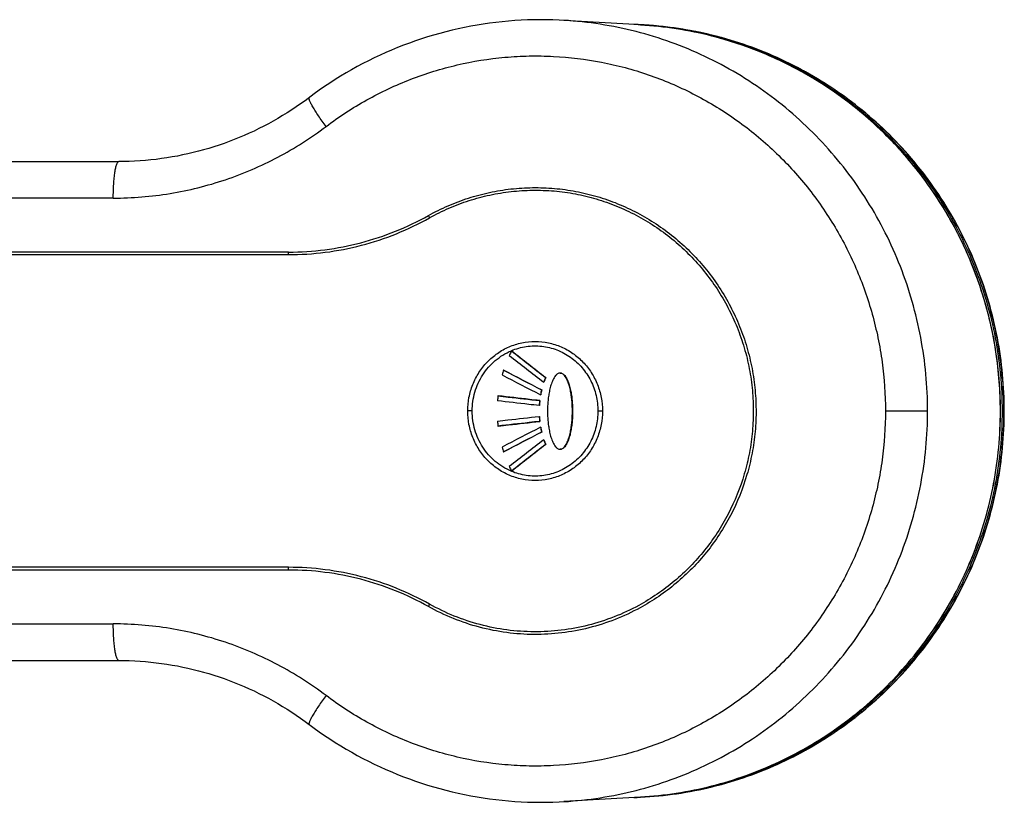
# Model space of a CAD drawing. Header units: millimetres. Extents: x 290 to 825, y 194 to 728.
# Tile 22 of 25: x 763 to 825, y 351 to 400. Entities that reach past the tile are written whole.
import ezdxf

# ---------------------------------------------------------------- set-up
doc = ezdxf.new("R2010")
doc.units = ezdxf.units.MM
doc.header["$LTSCALE"] = 65.395
doc.layers.get('0').update_dxf_attribs({"linetype": 'CONTINUOUS'})

msp = doc.modelspace()

# ---------------------------------------------------------------- linework, layer by layer
at = {"color": 7, "linetype": 'CONTINUOUS'}
for p, q in [((801.91, 399.29), (797.162, 399.571)), ((801.926, 399.297), (801.91, 399.298)), ((801.926, 399.297), (801.91, 399.298)), ((696.831, 390.808), (769.521, 390.808)), ((780.065, 385.191), (735.057, 385.192)), ((793.92, 379.052), (793.905, 379.052)), ((793.429, 377.864), (793.415, 377.864)), ((796.016, 377.411), (796.031, 377.411)), ((795.77, 376.637), (795.785, 376.637)), ((795.922, 377.115), (795.908, 377.115)), ((793.082, 376.265), (793.067, 376.265)), ((795.72, 376.332), (795.706, 376.332)), ((795.64, 375.663), (795.625, 375.663)), ((795.652, 375.972), (795.667, 375.972)), ((795.625, 374.991), (795.64, 374.991)), ((793.067, 374.389), (793.082, 374.389)), ((795.667, 374.682), (795.652, 374.682)), ((795.706, 374.322), (795.72, 374.322)), ((795.785, 374.017), (795.77, 374.017)), ((795.907, 373.538), (795.922, 373.538)), ((796.031, 373.243), (796.016, 373.243)), ((793.414, 372.79), (793.429, 372.79)), ((793.905, 371.601), (793.92, 371.601)), ((780.065, 365.458), (735.057, 365.458)), ((769.521, 359.845), (769.521, 359.845)), ((801.91, 351.363), (797.162, 351.082)), ((801.91, 351.355), (801.926, 351.356)), ((801.91, 351.355), (801.926, 351.356))]:
    msp.add_line(p, q, dxfattribs=at)
at = {"color": 9, "linetype": 'CONTINUOUS'}
for p, q in [((769.181, 388.54), (696.491, 388.54)), ((735.05, 385.03), (780.058, 385.03)), ((791.467, 375.327), (791.189, 375.327)), ((799.273, 375.327), (799.555, 375.327)), ((817.126, 375.327), (819.743, 375.327)), ((824.485, 375.3), (824.485, 375.327)), ((780.057, 365.624), (735.049, 365.624)), ((696.491, 362.113), (769.181, 362.113)), ((801.91, 351.355), (801.926, 351.356))]:
    msp.add_line(p, q, dxfattribs=at)
at = {"color": 7, "linetype": 'CONTINUOUS'}
for points in [[(797.162, 399.571), (796.876, 399.586), (796.482, 399.601), (796.087, 399.61), (795.693, 399.612), (795.299, 399.608), (794.904, 399.597), (794.51, 399.58), (794.116, 399.556), (793.723, 399.525), (793.33, 399.488), (792.938, 399.445), (792.546, 399.395), (792.155, 399.339), (791.766, 399.276), (791.377, 399.206), (790.99, 399.131), (790.603, 399.048), (790.218, 398.96), (789.835, 398.865), (789.453, 398.764), (789.073, 398.656), (788.694, 398.542), (788.318, 398.422), (787.943, 398.296), (787.57, 398.163), (787.2, 398.025), (786.832, 397.88), (786.466, 397.729), (786.103, 397.572), (785.743, 397.409), (785.385, 397.241), (785.03, 397.066), (784.678, 396.885), (784.329, 396.699), (783.982, 396.507), (783.639, 396.309), (783.299, 396.105), (782.962, 395.896), (782.629, 395.681), (782.3, 395.461), (781.974, 395.236), (781.652, 395.005)], [(781.652, 395.005), (781.087, 394.587), (780.814, 394.391), (780.538, 394.201), (780.259, 394.015), (779.977, 393.834), (779.691, 393.657), (779.403, 393.486), (779.112, 393.319), (778.818, 393.158), (778.522, 393.002), (778.223, 392.85), (777.921, 392.704), (777.617, 392.563), (777.311, 392.427), (777.003, 392.296), (776.692, 392.171), (776.38, 392.051), (776.065, 391.936), (775.749, 391.827), (775.431, 391.723), (775.111, 391.625), (774.789, 391.532), (774.466, 391.445), (774.142, 391.363), (773.816, 391.286), (773.489, 391.216), (773.161, 391.151), (772.832, 391.091), (772.502, 391.037), (772.172, 390.989), (771.84, 390.946), (771.508, 390.91), (771.175, 390.878), (770.842, 390.853), (770.508, 390.833), (770.175, 390.819), (769.841, 390.811), (769.521, 390.808)], [(677.378, 359.847), (687.782, 359.845), (769.521, 359.845)], [(769.521, 359.845), (769.842, 359.842), (770.176, 359.834), (770.509, 359.82), (770.843, 359.8), (771.176, 359.775), (771.509, 359.743), (771.841, 359.707), (772.173, 359.664), (772.503, 359.616), (772.833, 359.562), (773.162, 359.502), (773.491, 359.437), (773.817, 359.367), (774.143, 359.29), (774.467, 359.208), (774.79, 359.121), (775.112, 359.028), (775.432, 358.93), (775.75, 358.826), (776.066, 358.716), (776.381, 358.602), (776.693, 358.482), (777.004, 358.356), (777.312, 358.226), (777.618, 358.09), (777.922, 357.949), (778.224, 357.803), (778.523, 357.651), (778.819, 357.495), (779.113, 357.333), (779.404, 357.167), (779.692, 356.995), (779.977, 356.819), (780.26, 356.638), (780.539, 356.452), (780.815, 356.261), (781.088, 356.066)], [(781.088, 356.066), (781.653, 355.648), (781.975, 355.417), (782.301, 355.191), (782.63, 354.971), (782.963, 354.757), (783.3, 354.547), (783.64, 354.344), (783.983, 354.146), (784.33, 353.954), (784.679, 353.767), (785.031, 353.587), (785.386, 353.412), (785.744, 353.243), (786.104, 353.081), (786.467, 352.924), (786.833, 352.773), (787.201, 352.628), (787.571, 352.49), (787.944, 352.357), (788.319, 352.231), (788.695, 352.111), (789.074, 351.997), (789.454, 351.889), (789.836, 351.788), (790.219, 351.693), (790.604, 351.605), (790.99, 351.522), (791.378, 351.447), (791.766, 351.377), (792.156, 351.315), (792.547, 351.258), (792.938, 351.208), (793.331, 351.165), (793.724, 351.128), (794.117, 351.097), (794.511, 351.074), (794.905, 351.056), (795.299, 351.045), (795.694, 351.041), (796.088, 351.043), (796.482, 351.052), (796.876, 351.067), (797.162, 351.082)]]:
    msp.add_lwpolyline(points, dxfattribs=at)
for centre, radius, start, end in [((800.748, 375.806), 23.52, 87.1683, 88.17704), ((801.275, 375.313), 8.264, 153.09626, 155.22452), ((1069.544, 731.263), 447.246, 231.95343, 232.29601), ((1070.387, 732.321), 448.589, 231.95332, 232.29487), ((1071.209, 733.401), 450.256, 231.96245, 232.30676), ((801.251, 375.323), 8.238, 162.03188, 164.15487), ((1069.538, 904.879), 594.97, 242.348238, 242.604), ((1070.394, 906.486), 596.783, 242.348277, 242.603258), ((1071.197, 908.058), 598.856, 242.354275, 242.611003), ((801.239, 375.322), 5.625, 158.20053, 161.40551), ((801.253, 375.322), 5.624, 158.19954, 161.40465), ((801.227, 375.326), 5.612, 166.48927, 169.66661), ((801.241, 375.326), 5.612, 166.48862, 169.6661), ((801.234, 375.326), 8.22, 173.44731, 175.60858), ((801.221, 375.327), 5.606, 173.38802, 176.55774), ((801.235, 375.327), 5.606, 173.38769, 176.55757), ((801.221, 375.327), 5.606, 183.43921, 186.60893), ((801.235, 375.327), 5.606, 183.43938, 186.60925), ((801.234, 375.327), 8.22, 184.38836, 186.54964), ((1068.595, -152.42), 593.233, 117.387342, 117.64651), ((801.227, 375.328), 5.612, 190.33034, 193.50768), ((801.241, 375.328), 5.612, 190.33085, 193.50833), ((1069.949, -155.024), 595.868, 117.39578, 117.651162), ((1067.797, -150.857), 591.171, 117.39512, 117.652529), ((801.251, 375.331), 8.238, 195.84209, 197.96508), ((1068.986, 20.102), 446.642, 127.69109, 128.03819), ((1070.317, 18.388), 448.512, 127.70374, 128.04537), ((1068.167, 21.178), 444.98, 127.70302, 128.04735), ((801.239, 375.332), 5.625, 198.59145, 201.79643), ((801.253, 375.332), 5.624, 198.59231, 201.79742), ((801.275, 375.34), 8.264, 204.77245, 206.90071), ((800.748, 374.847), 23.52, 271.82296, 272.8317)]:
    msp.add_arc(centre, radius, start, end, dxfattribs=at)
at = {"color": 9, "linetype": 'CONTINUOUS'}
for centre, radius, start, end in [((800.748, 375.851), 23.476, 87.51681, 88.13385), ((800.748, 375.849), 23.478, 87.16295, 87.51681), ((800.634, 375.848), 23.478, 86.88389, 87.22997), ((800.748, 375.848), 23.479, 86.99114, 87.16295), ((800.524, 375.849), 23.482, 85.8994, 86.61536), ((800.748, 375.847), 23.479, 86.57483, 86.99114), ((800.748, 375.848), 23.479, 86.02023, 86.57483), ((800.519, 375.814), 23.517, 69.66787, 85.89505), ((800.748, 375.848), 23.478, 85.63793, 86.02023), ((800.748, 375.845), 23.481, 85.04665, 85.63792), ((800.748, 375.844), 23.483, 84.70569, 85.04666), ((800.748, 374.803), 23.477, 271.8625, 272.83705), ((800.634, 374.805), 23.478, 272.77003, 273.11611)]:
    msp.add_arc(centre, radius, start, end, dxfattribs=at)
for points, knots in [([(819.743, 375.327), (819.743, 376.092), (819.672, 377.622), (819.352, 379.897), (818.821, 382.131), (818.085, 384.304), (817.15, 386.398), (816.024, 388.392), (814.717, 390.27), (813.241, 392.014), (811.608, 393.61), (809.834, 395.042), (807.934, 396.298), (805.924, 397.367), (803.824, 398.24), (801.65, 398.907), (799.424, 399.364), (797.917, 399.526), (797.162, 399.571)], [0, 0, 0, 0, 0.062873, 0.125731, 0.188558, 0.25134, 0.314067, 0.376729, 0.439321, 0.50184, 0.564286, 0.626664, 0.688979, 0.751241, 0.813462, 0.875653, 0.937828, 1, 1, 1, 1]), ([(801.91, 399.292), (802.659, 399.251), (804.154, 399.098), (806.364, 398.654), (808.523, 398.001), (810.61, 397.144), (812.608, 396.091), (814.499, 394.851), (816.265, 393.436), (817.89, 391.859), (819.36, 390.133), (820.662, 388.274), (821.785, 386.298), (822.717, 384.225), (823.451, 382.071), (823.98, 379.857), (824.299, 377.602), (824.37, 376.085), (824.37, 375.327)], [0, 0, 0, 0, 0.062149, 0.124318, 0.186517, 0.248757, 0.311048, 0.373395, 0.435804, 0.498278, 0.560818, 0.62342, 0.686082, 0.748797, 0.811556, 0.874351, 0.937169, 1, 1, 1, 1]), ([(824.485, 375.327), (824.485, 376.066), (824.417, 377.546), (824.113, 379.745), (823.61, 381.908), (822.912, 384.014), (822.024, 386.046), (820.954, 387.986), (819.712, 389.818), (818.307, 391.526), (816.753, 393.097), (815.062, 394.515), (813.249, 395.769), (811.328, 396.849), (809.318, 397.745), (807.234, 398.449), (805.095, 398.956), (803.643, 399.159), (802.915, 399.226)], [0, 0, 0, 0, 0.062822, 0.125632, 0.188419, 0.251173, 0.313884, 0.376545, 0.439148, 0.50169, 0.564169, 0.626585, 0.688939, 0.751236, 0.813481, 0.875684, 0.937854, 1, 1, 1, 1]), ([(824.264, 375.327), (824.264, 376.545), (824.08, 378.986), (823.258, 382.559), (821.908, 385.965), (820.062, 389.125), (817.763, 391.965), (815.064, 394.419), (812.028, 396.431), (809.823, 397.446), (808.69, 397.866)], [0, 0, 0, 0, 0.125497, 0.250931, 0.376246, 0.501396, 0.62635, 0.751094, 0.875636, 1, 1, 1, 1]), ([(782.39, 392.984), (783.194, 393.591), (784.464, 394.419), (786.257, 395.337), (788.107, 396.128), (790.514, 396.871), (793, 397.27), (795.005, 397.379), (797.011, 397.347), (799.508, 397.043), (802.422, 396.263), (805.201, 395.083), (807.791, 393.526), (810.143, 391.622), (811.868, 389.777), (813.086, 388.169), (814.193, 386.477), (815.356, 384.224), (816.202, 381.832), (816.679, 379.862), (817.022, 377.863), (817.126, 376.34), (817.126, 375.327)], [0, 0, 0, 0, 0.06252, 0.093765, 0.124989, 0.187342, 0.249628, 0.280772, 0.311908, 0.37413, 0.43636, 0.498629, 0.560964, 0.623387, 0.685913, 0.717235, 0.748584, 0.811322, 0.874148, 0.905605, 0.937075, 1, 1, 1, 1]), ([(782.39, 392.984), (782.309, 393.095), (782.152, 393.312), (781.932, 393.631), (781.738, 393.927), (781.598, 394.155), (781.505, 394.319), (781.449, 394.424), (781.403, 394.517), (781.368, 394.597), (781.345, 394.663), (781.334, 394.709), (781.331, 394.739), (781.333, 394.756), (781.337, 394.769), (781.343, 394.776), (781.346, 394.778)], [0, 0, 0, 0, 0.196504, 0.382746, 0.55258, 0.700441, 0.764611, 0.821582, 0.870929, 0.912321, 0.945555, 0.970637, 0.980254, 0.988101, 0.994489, 1, 1, 1, 1]), ([(769.181, 388.54), (770.36, 388.54), (772.722, 388.732), (775.597, 389.447), (777.805, 390.292), (779.407, 391.057), (780.944, 391.95), (781.917, 392.627), (782.39, 392.984)], [0, 0, 0, 0, 0.249446, 0.499116, 0.624177, 0.749338, 0.87461, 1, 1, 1, 1]), ([(769.181, 388.54), (769.182, 388.688), (769.186, 388.978), (769.206, 389.399), (769.236, 389.787), (769.271, 390.082), (769.305, 390.29), (769.332, 390.422), (769.36, 390.536), (769.389, 390.631), (769.419, 390.706), (769.447, 390.755), (769.47, 390.783), (769.487, 390.797), (769.504, 390.806), (769.516, 390.808), (769.521, 390.808)], [0, 0, 0, 0, 0.189957, 0.372404, 0.540634, 0.688531, 0.753184, 0.810882, 0.86117, 0.903711, 0.938338, 0.965161, 0.975855, 0.984965, 0.992834, 1, 1, 1, 1]), ([(788.824, 387.318), (789.213, 387.536), (790.014, 387.933), (791.267, 388.406), (792.56, 388.752), (793.88, 388.969), (795.215, 389.052), (796.551, 389.003), (797.875, 388.821), (799.175, 388.507), (800.438, 388.066), (801.652, 387.502), (802.804, 386.819), (803.885, 386.025), (804.882, 385.127), (805.788, 384.134), (806.593, 383.055), (807.288, 381.902), (807.869, 380.685), (808.328, 379.417), (808.663, 378.108), (808.868, 376.773), (808.943, 375.423), (808.887, 374.073), (808.7, 372.735), (808.279, 370.986), (807.438, 368.892), (806.206, 367.004), (805.017, 365.663), (804.032, 364.751), (802.963, 363.942), (802.2, 363.475), (801.809, 363.262)], [0, 0, 0, 0, 0.031182, 0.062337, 0.093468, 0.124579, 0.155676, 0.186766, 0.217855, 0.248951, 0.28006, 0.311189, 0.342343, 0.373528, 0.404748, 0.436003, 0.467295, 0.498622, 0.529982, 0.561371, 0.592782, 0.624209, 0.655645, 0.687082, 0.718511, 0.749925, 0.812608, 0.875164, 0.906425, 0.93765, 0.968841, 1, 1, 1, 1]), ([(780.058, 385.03), (780.82, 385.03), (782.345, 385.128), (784.596, 385.564), (786.776, 386.284), (788.157, 386.945), (788.824, 387.318)], [0, 0, 0, 0, 0.249715, 0.499567, 0.749638, 1, 1, 1, 1]), ([(788.754, 387.459), (788.759, 387.448), (788.78, 387.4), (788.804, 387.354), (788.824, 387.318)], [0, 0, 0, 0, 0.227325, 1, 1, 1, 1]), ([(780.058, 385.03), (780.058, 385.044), (780.058, 385.098), (780.061, 385.152), (780.065, 385.191)], [0, 0, 0, 0, 0.263487, 1, 1, 1, 1]), ([(791.189, 375.327), (791.189, 375.606), (791.229, 376.026), (791.36, 376.57), (791.541, 377.099), (791.861, 377.723), (792.38, 378.382), (793.016, 378.927), (793.747, 379.335), (794.543, 379.587), (795.374, 379.673), (796.204, 379.587), (797, 379.335), (797.608, 378.995), (798.047, 378.655), (798.452, 378.273), (798.884, 377.722), (799.204, 377.099), (799.385, 376.57), (799.515, 376.026), (799.555, 375.606), (799.555, 375.327)], [0, 0, 0, 0, 0.062826, 0.09426, 0.125676, 0.188368, 0.250942, 0.313381, 0.375691, 0.437895, 0.500036, 0.562169, 0.624349, 0.686627, 0.717852, 0.74911, 0.811657, 0.874332, 0.905744, 0.937175, 1, 1, 1, 1]), ([(791.467, 375.327), (791.467, 375.524), (791.495, 375.92), (791.621, 376.5), (791.828, 377.057), (792.112, 377.578), (792.468, 378.051), (792.89, 378.466), (793.368, 378.812), (793.718, 378.993), (793.898, 379.069)], [0, 0, 0, 0, 0.125451, 0.250849, 0.376146, 0.501297, 0.62627, 0.751045, 0.875617, 1, 1, 1, 1]), ([(793.898, 379.069), (794.046, 379.131), (794.351, 379.238), (794.824, 379.338), (795.306, 379.377), (795.789, 379.355), (796.265, 379.271), (796.727, 379.127), (797.167, 378.926), (797.716, 378.586), (798.318, 378.037), (798.861, 377.222), (799.197, 376.302), (799.273, 375.651), (799.273, 375.327)], [0, 0, 0, 0, 0.062357, 0.124664, 0.186942, 0.249211, 0.311494, 0.373812, 0.436185, 0.498629, 0.623527, 0.748773, 0.874306, 1, 1, 1, 1]), ([(817.126, 375.327), (817.126, 374.313), (817.022, 372.79), (816.679, 370.791), (816.202, 368.821), (815.356, 366.429), (814.193, 364.176), (813.086, 362.485), (811.868, 360.876), (810.143, 359.031), (807.791, 357.127), (805.201, 355.57), (802.422, 354.39), (799.508, 353.61), (797.011, 353.306), (795.005, 353.274), (793, 353.383), (790.514, 353.783), (788.107, 354.525), (786.257, 355.316), (784.464, 356.234), (783.194, 357.062), (782.39, 357.669)], [0, 0, 0, 0, 0.062925, 0.094395, 0.125852, 0.188678, 0.251416, 0.282765, 0.314087, 0.376613, 0.439036, 0.501371, 0.56364, 0.62587, 0.688092, 0.719228, 0.750372, 0.812658, 0.875011, 0.906235, 0.93748, 1, 1, 1, 1]), ([(799.555, 375.327), (799.555, 375.048), (799.515, 374.627), (799.385, 374.084), (799.203, 373.555), (798.884, 372.931), (798.366, 372.271), (797.73, 371.726), (797, 371.319), (796.203, 371.067), (795.373, 370.981), (794.543, 371.067), (793.747, 371.319), (793.138, 371.658), (792.698, 371.998), (792.294, 372.381), (791.861, 372.931), (791.541, 373.555), (791.36, 374.084), (791.229, 374.627), (791.189, 375.048), (791.189, 375.327)], [0, 0, 0, 0, 0.062825, 0.094257, 0.125669, 0.188345, 0.250894, 0.313302, 0.37558, 0.437762, 0.499894, 0.562035, 0.624239, 0.686547, 0.717788, 0.749062, 0.811634, 0.874325, 0.905741, 0.937174, 1, 1, 1, 1]), ([(793.896, 371.586), (793.716, 371.662), (793.366, 371.842), (792.889, 372.189), (792.467, 372.604), (792.111, 373.077), (791.827, 373.597), (791.621, 374.154), (791.495, 374.734), (791.467, 375.129), (791.467, 375.327)], [0, 0, 0, 0, 0.124383, 0.248955, 0.373729, 0.498701, 0.623852, 0.749149, 0.874548, 1, 1, 1, 1]), ([(799.273, 375.327), (799.273, 375.002), (799.197, 374.352), (798.86, 373.431), (798.317, 372.616), (797.596, 371.958), (796.737, 371.498), (795.79, 371.268), (794.818, 371.285), (794.192, 371.461), (793.896, 371.586)], [0, 0, 0, 0, 0.12582, 0.251479, 0.376853, 0.501878, 0.626575, 0.751049, 0.875464, 1, 1, 1, 1]), ([(797.162, 351.082), (797.917, 351.127), (799.424, 351.289), (801.65, 351.746), (803.824, 352.414), (805.924, 353.286), (807.934, 354.355), (809.834, 355.611), (811.608, 357.043), (813.241, 358.639), (814.717, 360.383), (816.024, 362.261), (817.15, 364.255), (818.085, 366.349), (818.821, 368.522), (819.352, 370.756), (819.672, 373.031), (819.743, 374.562), (819.743, 375.327)], [0, 0, 0, 0, 0.062172, 0.124347, 0.186538, 0.248759, 0.311021, 0.373336, 0.435714, 0.49816, 0.560679, 0.623271, 0.685933, 0.74866, 0.811442, 0.874269, 0.937127, 1, 1, 1, 1]), ([(801.91, 351.363), (802.656, 351.407), (804.147, 351.567), (806.348, 352.019), (808.498, 352.679), (810.577, 353.541), (812.565, 354.598), (814.447, 355.84), (816.204, 357.255), (817.821, 358.832), (819.283, 360.557), (820.578, 362.413), (821.694, 364.384), (822.621, 366.453), (823.35, 368.601), (823.876, 370.809), (824.194, 373.058), (824.264, 374.571), (824.264, 375.327)], [0, 0, 0, 0, 0.062149, 0.124317, 0.186517, 0.248758, 0.311049, 0.373397, 0.435807, 0.498282, 0.560822, 0.623424, 0.686086, 0.7488, 0.811559, 0.874353, 0.93717, 1, 1, 1, 1]), ([(824.37, 375.327), (824.37, 374.568), (824.299, 373.051), (823.98, 370.796), (823.451, 368.582), (822.717, 366.429), (821.785, 364.355), (820.662, 362.38), (819.36, 360.521), (817.89, 358.795), (816.265, 357.217), (814.499, 355.802), (812.608, 354.563), (810.61, 353.51), (808.523, 352.653), (806.364, 351.999), (804.154, 351.556), (802.659, 351.402), (801.91, 351.361)], [0, 0, 0, 0, 0.062831, 0.125649, 0.188444, 0.251203, 0.313918, 0.37658, 0.439182, 0.501722, 0.564196, 0.626605, 0.688952, 0.751243, 0.813483, 0.875682, 0.937851, 1, 1, 1, 1]), ([(801.926, 351.356), (802.671, 351.394), (804.166, 351.54), (806.378, 351.974), (808.545, 352.62), (810.641, 353.47), (812.648, 354.518), (814.547, 355.754), (816.322, 357.167), (817.956, 358.743), (819.435, 360.469), (820.745, 362.329), (821.875, 364.307), (822.814, 366.383), (823.554, 368.541), (824.087, 370.76), (824.411, 373.02), (824.484, 374.54), (824.485, 375.3)], [0, 0, 0, 0, 0.06175, 0.123945, 0.186171, 0.248437, 0.310753, 0.373126, 0.435561, 0.498061, 0.560627, 0.623256, 0.685944, 0.748686, 0.811473, 0.874295, 0.937141, 1, 1, 1, 1]), ([(780.065, 365.458), (780.064, 365.471), (780.059, 365.526), (780.057, 365.581), (780.057, 365.624)], [0, 0, 0, 0, 0.230383, 1, 1, 1, 1]), ([(788.823, 363.336), (788.156, 363.708), (786.775, 364.37), (784.596, 365.089), (782.345, 365.526), (780.819, 365.624), (780.057, 365.624)], [0, 0, 0, 0, 0.25036, 0.50043, 0.750283, 1, 1, 1, 1]), ([(788.751, 363.19), (788.756, 363.201), (788.778, 363.251), (788.803, 363.299), (788.823, 363.336)], [0, 0, 0, 0, 0.225602, 1, 1, 1, 1]), ([(801.809, 363.262), (801.313, 362.991), (800.287, 362.513), (798.671, 361.995), (797.003, 361.685), (795.31, 361.587), (793.617, 361.704), (791.951, 362.033), (790.339, 362.57), (789.317, 363.06), (788.823, 363.336)], [0, 0, 0, 0, 0.125043, 0.249987, 0.374877, 0.499758, 0.624673, 0.749663, 0.874763, 1, 1, 1, 1]), ([(769.521, 359.845), (769.515, 359.845), (769.504, 359.847), (769.487, 359.856), (769.47, 359.87), (769.447, 359.898), (769.419, 359.947), (769.389, 360.023), (769.359, 360.118), (769.332, 360.232), (769.305, 360.364), (769.271, 360.572), (769.236, 360.867), (769.205, 361.254), (769.186, 361.675), (769.182, 361.965), (769.181, 362.113)], [0, 0, 0, 0, 0.007167, 0.015044, 0.024165, 0.03487, 0.061718, 0.096366, 0.138925, 0.189225, 0.24693, 0.311584, 0.459472, 0.627676, 0.810086, 1, 1, 1, 1]), ([(782.39, 357.669), (781.917, 358.026), (780.944, 358.703), (779.407, 359.596), (777.805, 360.362), (775.597, 361.206), (772.722, 361.921), (770.36, 362.113), (769.181, 362.113)], [0, 0, 0, 0, 0.12539, 0.250662, 0.375823, 0.500884, 0.750554, 1, 1, 1, 1]), ([(782.39, 357.669), (782.308, 357.558), (782.151, 357.341), (781.932, 357.022), (781.738, 356.726), (781.598, 356.498), (781.505, 356.334), (781.449, 356.229), (781.403, 356.136), (781.368, 356.056), (781.345, 355.99), (781.334, 355.944), (781.331, 355.914), (781.333, 355.897), (781.337, 355.884), (781.343, 355.877), (781.346, 355.875)], [0, 0, 0, 0, 0.196511, 0.382757, 0.552592, 0.700452, 0.764621, 0.821591, 0.870936, 0.912327, 0.945559, 0.970639, 0.980256, 0.988101, 0.994489, 1, 1, 1, 1])]:
    msp.add_open_spline(points, degree=3, knots=knots, dxfattribs=at)
at = {"color": 7, "linetype": 'CONTINUOUS'}
for points, knots in [([(824.269, 375.327), (824.269, 376.083), (824.198, 377.595), (823.881, 379.843), (823.355, 382.051), (822.626, 384.199), (821.699, 386.268), (820.583, 388.239), (819.288, 390.096), (817.825, 391.82), (816.208, 393.397), (814.45, 394.813), (812.569, 396.055), (810.579, 397.112), (808.5, 397.974), (806.35, 398.634), (804.147, 399.086), (802.657, 399.246), (801.91, 399.29)], [0, 0, 0, 0, 0.062816, 0.12562, 0.188402, 0.25115, 0.313855, 0.37651, 0.439109, 0.501647, 0.564122, 0.626536, 0.68889, 0.75119, 0.813442, 0.875654, 0.937836, 1, 1, 1, 1]), ([(801.926, 351.356), (802.678, 351.394), (804.18, 351.542), (806.4, 351.978), (808.57, 352.626), (810.669, 353.479), (812.678, 354.53), (814.579, 355.768), (816.355, 357.183), (817.989, 358.761), (819.468, 360.489), (820.778, 362.351), (821.906, 364.33), (822.844, 366.408), (823.582, 368.566), (824.114, 370.786), (824.435, 373.046), (824.542, 375.327), (824.435, 377.607), (824.114, 379.867), (823.582, 382.087), (822.844, 384.245), (821.906, 386.323), (820.778, 388.302), (819.468, 390.164), (817.989, 391.892), (816.355, 393.471), (814.579, 394.885), (812.678, 396.124), (810.669, 397.174), (808.57, 398.027), (806.4, 398.675), (804.18, 399.112), (802.678, 399.259), (801.926, 399.297)], [0, 0, 0, 0, 0.031103, 0.062214, 0.093338, 0.124479, 0.155641, 0.186826, 0.218038, 0.249276, 0.280543, 0.311835, 0.343153, 0.374494, 0.405853, 0.437227, 0.468611, 0.5, 0.531389, 0.562773, 0.594147, 0.625506, 0.656847, 0.688165, 0.719457, 0.750724, 0.781962, 0.813174, 0.844359, 0.875521, 0.906662, 0.937786, 0.968897, 1, 1, 1, 1]), ([(788.754, 387.459), (789.148, 387.679), (789.958, 388.081), (791.226, 388.559), (792.535, 388.91), (793.871, 389.128), (795.221, 389.213), (796.573, 389.163), (797.914, 388.978), (799.229, 388.661), (800.507, 388.215), (801.735, 387.643), (802.901, 386.952), (803.995, 386.148), (805.004, 385.24), (805.921, 384.235), (806.735, 383.144), (807.439, 381.976), (808.026, 380.745), (808.491, 379.461), (808.829, 378.137), (809.037, 376.786), (809.113, 375.42), (809.056, 374.054), (808.867, 372.699), (808.441, 370.93), (807.589, 368.811), (806.342, 366.9), (805.139, 365.544), (804.142, 364.621), (803.06, 363.802), (802.289, 363.33), (801.893, 363.114)], [0, 0, 0, 0, 0.031183, 0.062337, 0.093468, 0.124579, 0.155677, 0.186767, 0.217856, 0.248952, 0.280061, 0.31119, 0.342345, 0.37353, 0.404749, 0.436005, 0.467297, 0.498625, 0.529985, 0.561374, 0.592786, 0.624213, 0.655649, 0.687086, 0.718515, 0.749929, 0.812612, 0.875166, 0.906427, 0.937651, 0.968841, 1, 1, 1, 1]), ([(780.065, 385.191), (780.82, 385.191), (782.332, 385.288), (784.564, 385.721), (786.724, 386.434), (788.093, 387.089), (788.754, 387.459)], [0, 0, 0, 0, 0.249715, 0.499567, 0.749638, 1, 1, 1, 1]), ([(796.924, 377.682), (796.897, 377.682), (796.843, 377.673), (796.769, 377.637), (796.704, 377.586), (796.628, 377.507), (796.55, 377.394), (796.474, 377.248), (796.411, 377.096), (796.358, 376.94), (796.313, 376.782), (796.262, 376.569), (796.213, 376.3), (796.173, 375.973), (796.15, 375.645), (796.142, 375.317), (796.15, 374.988), (796.173, 374.66), (796.213, 374.334), (796.262, 374.065), (796.313, 373.852), (796.358, 373.693), (796.411, 373.538), (796.474, 373.386), (796.55, 373.24), (796.628, 373.127), (796.704, 373.048), (796.769, 372.997), (796.843, 372.961), (796.897, 372.952), (796.925, 372.952)], [0, 0, 0, 0, 0.015502, 0.031056, 0.046651, 0.062267, 0.093499, 0.124759, 0.156027, 0.187299, 0.218571, 0.249844, 0.31238, 0.374919, 0.437459, 0.5, 0.562541, 0.625081, 0.687619, 0.750155, 0.781428, 0.812701, 0.843972, 0.875241, 0.906501, 0.937733, 0.953349, 0.968944, 0.984498, 1, 1, 1, 1]), ([(796.925, 372.952), (796.952, 372.952), (797.006, 372.961), (797.08, 372.997), (797.144, 373.048), (797.219, 373.127), (797.296, 373.241), (797.37, 373.387), (797.431, 373.538), (797.482, 373.694), (797.525, 373.852), (797.575, 374.065), (797.622, 374.335), (797.66, 374.661), (797.682, 374.989), (797.689, 375.317), (797.682, 375.645), (797.66, 375.973), (797.622, 376.299), (797.575, 376.569), (797.525, 376.782), (797.482, 376.94), (797.431, 377.095), (797.369, 377.247), (797.295, 377.393), (797.219, 377.507), (797.144, 377.586), (797.08, 377.637), (797.006, 377.673), (796.952, 377.682), (796.924, 377.682)], [0, 0, 0, 0, 0.015502, 0.031018, 0.04656, 0.062122, 0.093261, 0.124456, 0.155685, 0.186936, 0.218205, 0.249488, 0.31208, 0.374703, 0.437346, 0.499998, 0.562651, 0.625294, 0.687917, 0.750509, 0.781792, 0.813062, 0.844314, 0.875542, 0.906738, 0.937878, 0.95344, 0.968981, 0.984498, 1, 1, 1, 1]), ([(796.939, 377.682), (796.966, 377.682), (797.021, 377.673), (797.094, 377.637), (797.158, 377.587), (797.233, 377.508), (797.309, 377.395), (797.383, 377.25), (797.444, 377.098), (797.496, 376.943), (797.539, 376.786), (797.588, 376.574), (797.635, 376.305), (797.674, 375.98), (797.696, 375.654), (797.701, 375.436), (797.701, 375.327)], [0, 0, 0, 0, 0.031004, 0.062037, 0.09312, 0.124243, 0.186521, 0.24891, 0.311366, 0.373868, 0.436405, 0.498971, 0.624152, 0.7494, 0.87469, 1, 1, 1, 1]), ([(793.067, 376.265), (793.281, 376.24), (794.143, 376.142), (795.005, 376.045), (795.652, 375.972)], [0, 0, 0, 0, 0.248937, 1, 1, 1, 1]), ([(795.667, 375.972), (795.45, 375.996), (794.589, 376.094), (793.727, 376.191), (793.082, 376.265)], [0, 0, 0, 0, 0.251003, 1, 1, 1, 1]), ([(795.625, 375.663), (795.408, 375.688), (794.546, 375.785), (793.683, 375.883), (793.037, 375.956)], [0, 0, 0, 0, 0.251001, 1, 1, 1, 1]), ([(793.037, 374.698), (793.252, 374.722), (794.114, 374.82), (794.977, 374.918), (795.625, 374.991)], [0, 0, 0, 0, 0.248938, 1, 1, 1, 1]), ([(797.701, 375.327), (797.701, 375.217), (797.697, 374.997), (797.675, 374.668), (797.637, 374.341), (797.59, 374.07), (797.541, 373.856), (797.498, 373.698), (797.447, 373.541), (797.385, 373.389), (797.311, 373.242), (797.235, 373.128), (797.16, 373.048), (797.095, 372.998), (797.021, 372.961), (796.967, 372.952), (796.939, 372.952)], [0, 0, 0, 0, 0.125304, 0.250589, 0.375835, 0.501016, 0.563583, 0.626123, 0.688626, 0.751084, 0.813475, 0.875755, 0.90688, 0.937963, 0.968996, 1, 1, 1, 1]), ([(801.91, 351.363), (802.657, 351.407), (804.147, 351.567), (806.35, 352.019), (808.5, 352.679), (810.579, 353.542), (812.569, 354.598), (814.45, 355.84), (816.208, 357.256), (817.825, 358.833), (819.288, 360.558), (820.583, 362.414), (821.699, 364.385), (822.626, 366.454), (823.355, 368.602), (823.881, 370.81), (824.198, 373.058), (824.269, 374.571), (824.269, 375.327)], [0, 0, 0, 0, 0.062164, 0.124346, 0.186558, 0.24881, 0.31111, 0.373464, 0.435878, 0.498353, 0.560891, 0.62349, 0.686145, 0.74885, 0.811598, 0.87438, 0.937184, 1, 1, 1, 1]), ([(795.652, 374.682), (795.436, 374.657), (794.574, 374.56), (793.712, 374.463), (793.067, 374.389)], [0, 0, 0, 0, 0.251001, 1, 1, 1, 1]), ([(793.082, 374.389), (793.296, 374.414), (794.158, 374.511), (795.019, 374.609), (795.667, 374.682)], [0, 0, 0, 0, 0.248935, 1, 1, 1, 1]), ([(788.751, 363.19), (788.09, 363.559), (786.721, 364.215), (784.562, 364.928), (782.332, 365.361), (780.82, 365.458), (780.065, 365.458)], [0, 0, 0, 0, 0.250362, 0.500433, 0.750285, 1, 1, 1, 1]), ([(801.893, 363.114), (801.391, 362.84), (800.352, 362.356), (798.717, 361.832), (797.029, 361.518), (795.315, 361.42), (793.602, 361.538), (791.917, 361.872), (790.285, 362.415), (789.25, 362.911), (788.751, 363.19)], [0, 0, 0, 0, 0.12504, 0.249983, 0.374872, 0.499752, 0.624668, 0.749659, 0.874761, 1, 1, 1, 1])]:
    msp.add_open_spline(points, degree=3, knots=knots, dxfattribs=at)

doc.saveas('drawing.dxf')
